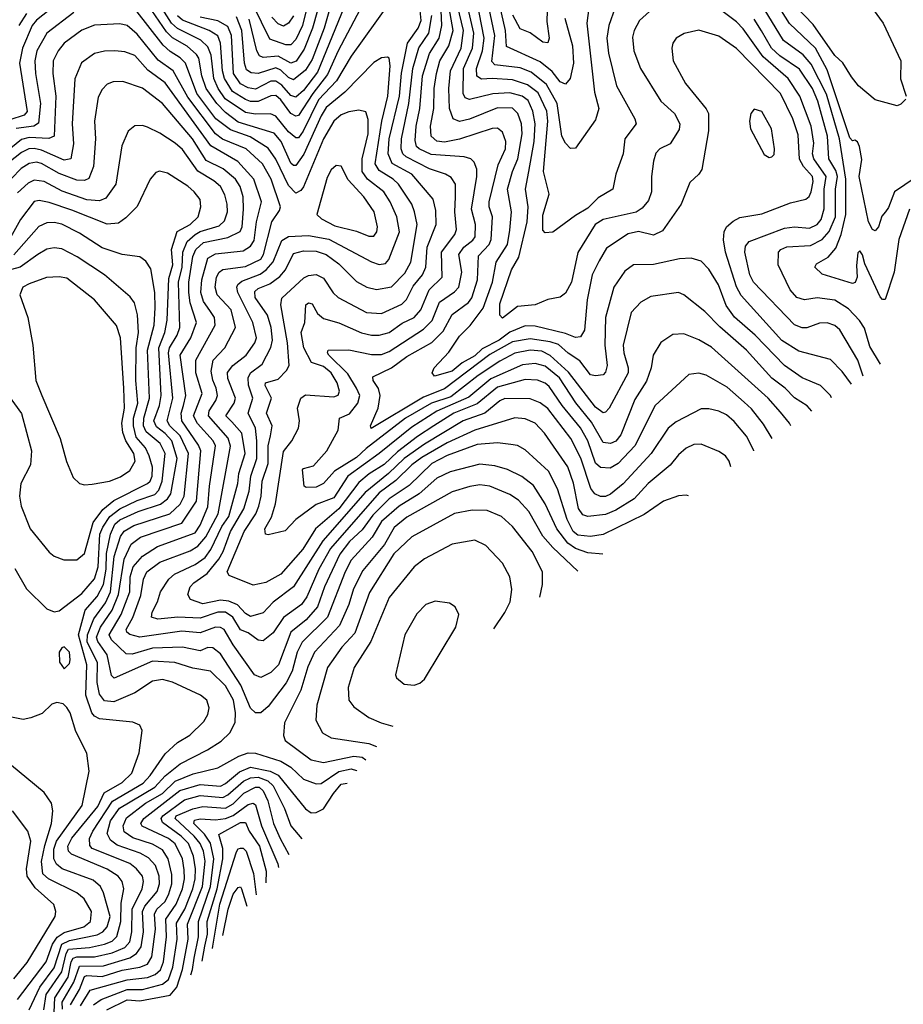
# Model space of a CAD drawing. Extents: x 1308313 to 1441400, y 959662 to 1036319.
# Tile 10 of 256: x 1347018 to 1350527, y 965167 to 969078. Entities that reach past the tile are written whole.
import ezdxf

# ---------------------------------------------------------------- set-up
doc = ezdxf.new("R2010")
doc.units = 0

msp = doc.modelspace()

# ---------------------------------------------------------------- linework, layer by layer
at = {"layer": '0CON10XD'}
for points in [[(1348265.1, 969345), (1348181.1, 969045), (1348148.2, 968961.8), (1348116.3, 968913.7), (1348095, 968905.2), (1348045, 968933.4), (1347985, 968928.6), (1347970.3, 968935), (1347960, 968955), (1347929.5, 969080.5)], [(1348305, 969320.3), (1348226.9, 969045), (1348179.5, 968920.5), (1348152.6, 968877.4), (1348105, 968838.9), (1348085, 968849), (1348055, 968878.4), (1348035, 968887.2), (1347965, 968864.5), (1347936.7, 968866.7), (1347918.7, 968878.7), (1347910.4, 968905), (1347899.7, 969035), (1347879.5, 969089.5)], [(1350164.7, 967522.9), (1350145, 967544.1), (1350095.7, 967575.7), (1350057.5, 967615), (1350005, 967653.8), (1349904.8, 967765), (1349798.2, 967858.2), (1349738.8, 967918.8), (1349655.2, 967985.2), (1349635, 967993.8), (1349525, 967978.9), (1349485, 967955.4), (1349445.9, 967915), (1349414.8, 967785), (1349416.8, 967755), (1349435.2, 967695), (1349434.4, 967675), (1349359.7, 967535), (1349345, 967518.9), (1349335, 967516.7), (1349305, 967539), (1349198.2, 967678.2), (1349124.2, 967744.2), (1349091.5, 967761.5), (1349045, 967765.4), (1348985, 967753.2), (1348925, 967721.7), (1348838.6, 967665), (1348730.3, 967579.7), (1348653, 967555), (1348550.8, 967495), (1348393.8, 967375), (1348355, 967338.8), (1348268.8, 967285), (1348224.5, 967235.5), (1348195, 967221.7), (1348155, 967220), (1348147.5, 967225), (1348140.5, 967289.5), (1348144.5, 967295.5), (1348185, 967305.9), (1348237.1, 967365), (1348282.3, 967447.7), (1348287.8, 967495), (1348327.6, 967512.4), (1348361.4, 967555), (1348369.2, 967585), (1348355.5, 967615), (1348320.8, 967670.8), (1348246, 967745), (1348240.4, 967755), (1348242.9, 967765), (1348325, 967767.3), (1348415, 967747.9), (1348455, 967748.6), (1348485, 967760.3), (1348621.7, 967848.3), (1348656.5, 967883.5), (1348685, 967955.8), (1348745, 967996.6), (1348761.5, 968015), (1348773.3, 968075), (1348762, 968145), (1348781.2, 968175), (1348818.2, 968201.8), (1348826.2, 968215), (1348828.6, 968265), (1348811.9, 968325), (1348834, 968455), (1348833.8, 968485), (1348822.9, 968512.9), (1348810, 968525), (1348783.5, 968533.5), (1348652.4, 968542.4), (1348604.8, 968565), (1348594.4, 968575), (1348588.1, 968598.1), (1348592, 968655), (1348607, 968725), (1348617.6, 968855), (1348645, 968943.4), (1348683.7, 969005), (1348694.4, 969055), (1348687, 969235)], [(1348329.7, 969185), (1348200.7, 968869.3), (1348145, 968796.6), (1348115, 968770.5), (1348095, 968777.4), (1348058.5, 968818.5), (1348035, 968834.6), (1348015, 968834.3), (1347955, 968802.9), (1347925, 968807.4), (1347895, 968823.4), (1347866.8, 968865), (1347858.9, 969015), (1347845, 969051.7), (1347805, 969074.4), (1347735, 969088.4)], [(1350575, 968450), (1350492.8, 968395), (1350468.5, 968331.5), (1350456.4, 968315), (1350442.7, 968297.3), (1350428.8, 968255), (1350415, 968240), (1350405, 968244.3), (1350389.1, 968275), (1350352.6, 968455), (1350362.4, 968522.4), (1350353.9, 968573.9), (1350345, 968592.5), (1350335, 968599.2), (1350325, 968597.5), (1350315, 968609.2), (1350225, 968879.5), (1350179.2, 968965), (1350075, 969063.4), (1350005, 969175.2)], [(1348485, 969143.5), (1348335, 968933.4), (1348276.7, 968835), (1348205, 968759.4), (1348143.9, 968635), (1348125, 968608.6), (1348115, 968609.1), (1348085, 968633), (1348035, 968695.2), (1348014.1, 968704.1), (1347955, 968703.1), (1347915, 968710.1), (1347834.4, 968764.4), (1347806, 968805), (1347788.7, 968845), (1347777.9, 968937.9), (1347765, 968971.1), (1347737.2, 968997.2), (1347645, 969043), (1347621.3, 969065), (1347567.7, 969147.7)], [(1348393.8, 969166.2), (1348282.2, 968955), (1348240, 968860), (1348181.8, 968785), (1348125, 968698.1), (1348115, 968694.8), (1348095, 968705.2), (1348055, 968760.4), (1348035, 968777.6), (1348015, 968775.2), (1347965, 968753.1), (1347935, 968753), (1347915, 968761.5), (1347863.6, 968793.6), (1347831.5, 968845), (1347823.3, 968875), (1347815.6, 968985.6), (1347804.4, 969014.4), (1347770.3, 969035), (1347665, 969075.8), (1347645, 969094)], [(1348157.9, 969125), (1348141.6, 969055), (1348115, 968999.7), (1348095, 968978.7), (1348075, 968978.1), (1348011.2, 969001.2), (1347945, 969136.3)], [(1350321.3, 967630), (1350285, 967680.9), (1350237.8, 967727.8), (1350112, 967762), (1350045, 967803.6), (1349882.8, 967982.8), (1349865, 968017.3), (1349820.6, 968155), (1349813.3, 968203.3), (1349816.2, 968235), (1349825.3, 968255), (1349851.9, 968278.1), (1349877.8, 968292.2), (1349965, 968307.3), (1350078.9, 968351.1), (1350140.8, 968365), (1350153.7, 968376.3), (1350161.6, 968395), (1350169.7, 968435), (1350166.8, 968455), (1350130.3, 968495), (1350114.6, 968524.6), (1350110.3, 968620.3), (1350088.4, 968685), (1350039.2, 968785), (1349865, 968964.1), (1349795, 969013.1), (1349715, 969036.8), (1349656.6, 969023.4), (1349625.4, 969004.6), (1349612.2, 968985), (1349608.5, 968965), (1349613.6, 968915), (1349662.1, 968825), (1349744.4, 968724.4), (1349754.1, 968705), (1349753.7, 968636.3), (1349726.7, 968483.3), (1349715, 968464.2), (1349679.1, 968430.9), (1349645.4, 968345), (1349570.5, 968239.5), (1349535, 968222.7), (1349475, 968237.1), (1349435, 968228.1), (1349348.9, 968171.1), (1349319.3, 968120.7), (1349291.7, 968065), (1349271.5, 967965), (1349261.1, 967845), (1349245, 967818.8), (1349225, 967815.3), (1349185, 967831.2), (1349065, 967861.2), (1349025, 967861.9), (1348965, 967837.1), (1348921.7, 967805), (1348855, 967771.2), (1348825, 967742.5), (1348774.9, 967715.1), (1348735, 967682.3), (1348665, 967661.5), (1348656.5, 967675), (1348664.6, 967695), (1348722.7, 967757.3), (1348765, 967821.3), (1348807.1, 967862.9), (1348858.3, 967931.7), (1348895.1, 968035), (1348910.7, 968115), (1348954.7, 968184.7), (1348965, 968242.5), (1348971.2, 968315), (1348955.9, 968405), (1348975.1, 968474.9), (1348996.6, 968525), (1349012.9, 968625), (1349010.8, 968665), (1348996.6, 968705), (1348975, 968726.4), (1348915, 968728.1), (1348805, 968683.2), (1348764, 968674), (1348740, 968685), (1348725.5, 968725.5), (1348721.7, 968805), (1348729.1, 968875), (1348771.2, 968965), (1348780.2, 969035), (1348757, 969135)], [(1349545.2, 969134.8), (1349479.2, 969075), (1349458.2, 969035), (1349451.7, 969008.3), (1349456.5, 968955), (1349483.9, 968883.9), (1349564.7, 968755), (1349618, 968705), (1349640.3, 968665), (1349637.7, 968642.3), (1349601.8, 968585), (1349560, 968565), (1349545, 968548), (1349535, 968516.7), (1349527.2, 968455), (1349527.5, 968395), (1349515, 968360.5), (1349490.8, 968329.2), (1349466.7, 968313.3), (1349335.2, 968284.8), (1349303.2, 968265), (1349235, 968152.9), (1349208.9, 968035), (1349185, 967991.9), (1349165, 967975.6), (1349115, 967966.9), (1349065, 967946.1), (1348995, 967938.4), (1348935, 967892.5), (1348924.2, 967904.2), (1348925, 967949.2), (1348971.2, 968085), (1349000.6, 968135), (1349033.7, 968275), (1349036.9, 968335), (1349026.8, 968405), (1349039.7, 968475), (1349061.1, 968595), (1349065.4, 968665), (1349055.8, 968715), (1349037.9, 968757.9), (1349013.2, 968775), (1348965, 968788.2), (1348896.4, 968783.6), (1348805, 968761.5), (1348787.5, 968767.5), (1348779.2, 968785), (1348780.7, 968885), (1348815.7, 968965), (1348821.4, 969025), (1348793.9, 969145)], [(1349383.5, 969126.5), (1349357.6, 969055), (1349350, 969005), (1349356.5, 968945), (1349387.9, 968815), (1349460.9, 968685), (1349466.5, 968665), (1349420.8, 968605), (1349415.3, 968545), (1349385.3, 968465), (1349373.5, 968405), (1349315, 968370.8), (1349275, 968329.2), (1349225, 968300), (1349135, 968233.5), (1349105, 968231.2), (1349095, 968242.5), (1349095, 968301.2), (1349120.7, 968385), (1349098.9, 968475), (1349115.1, 968675), (1349111.3, 968715), (1349077.7, 968787.7), (1349035, 968820.1), (1348975, 968839.7), (1348895, 968845.1), (1348851.6, 968841.6), (1348833.5, 968853.5), (1348831.7, 968885), (1348856.2, 968955), (1348863, 969005), (1348833.9, 969155)], [(1349281.4, 969145), (1349270.7, 969065), (1349300.4, 968790.4), (1349317.6, 968725), (1349305, 968680), (1349225, 968568), (1349206.1, 968566.1), (1349185, 968588), (1349171.6, 968615), (1349152.9, 968745), (1349110.4, 968820.4), (1349049.2, 968869.2), (1349005, 968887.2), (1348905, 968898.3), (1348892.6, 968912.6), (1348905.5, 969015.5), (1348876.4, 969155)], [(1349182.5, 969085), (1349213.8, 968975), (1349217.4, 968905), (1349204.7, 968845), (1349185, 968822.3), (1349165, 968831.6), (1349133, 968873), (1349085, 968911.3), (1348951.6, 968971.6), (1348947.2, 969035), (1348918.4, 969165)], [(1350367.8, 967661.8), (1350347.3, 967725), (1350275, 967846.2), (1350255, 967862.7), (1350225, 967874.1), (1350195, 967872.6), (1350144.2, 967854.2), (1350125, 967854.2), (1350095.8, 967865.8), (1349932.6, 968035), (1349918.4, 968065), (1349897.5, 968155), (1349901, 968179), (1349915, 968196.8), (1350055, 968250.6), (1350095, 968254.8), (1350155, 968249.4), (1350185, 968264.8), (1350200.8, 968285), (1350213.3, 968326.7), (1350213.3, 968405), (1350221.5, 968455), (1350171.8, 968525), (1350167.1, 968545), (1350172.2, 968587.8), (1350161.8, 968655), (1350116.2, 968775), (1350070.4, 968845), (1349970.8, 968930.8), (1349891.7, 969041.7), (1349865, 969069.6), (1349765, 969143.8)], [(1350551.7, 968325), (1350509.4, 968205), (1350490.8, 968075), (1350455, 967966.2), (1350445, 967966), (1350435, 967977.5), (1350375, 968108.1), (1350365, 968144.4), (1350355, 968160), (1350347.3, 968152.7), (1350341.3, 968101.3), (1350344.1, 968055), (1350335.9, 968034.1), (1350325, 968029.7), (1350205, 968066.9), (1350175.4, 968095), (1350182.1, 968107.9), (1350228.6, 968135), (1350259.2, 968170.8), (1350281, 968225), (1350299.2, 968305), (1350299.5, 968445), (1350274, 968605), (1350222.5, 968782.5), (1350161.8, 968901.8), (1350129.2, 968939.2), (1350052, 968995), (1349959.8, 969145)], [(1350383, 969153), (1350447.2, 969065), (1350518.2, 968915), (1350516.1, 968843.9), (1350538.9, 968775)], [(1347135, 969115.7), (1347085, 969076.6), (1347067, 969055), (1347028.3, 968965), (1347016.4, 968905), (1347046.9, 968713.1), (1347035, 968699), (1346978.9, 968681.1)], [(1347232.6, 969107.4), (1347125, 969025.3), (1347085.6, 968955), (1347078.5, 968915), (1347080, 968865), (1347101, 968745), (1347092.5, 968667.5), (1347074.3, 968655.7), (1347003.8, 968646.2)], [(1347045, 969103), (1347014.4, 969055)], [(1349841.8, 967302), (1349835.4, 967325), (1349820.6, 967345), (1349795, 967362.7), (1349725, 967391.8), (1349695, 967390), (1349665, 967375.4), (1349635, 967349.1), (1349601.8, 967308.2), (1349514.6, 967235.4), (1349458.6, 967175), (1349385, 967129.3), (1349345, 967112.8), (1349275, 967104.3), (1349255, 967111.1), (1349236.8, 967136.8), (1349217.6, 967237.6), (1349195, 967301.2), (1349102.4, 967435), (1349065.3, 967475), (1349025, 967493), (1348985, 967496.9), (1348825, 967447.7), (1348715, 967397.3), (1348615, 967339), (1348575, 967310.1), (1348511.8, 967248.2), (1348445, 967199), (1348252.7, 966977.3), (1348205.4, 966895), (1348157.9, 966785), (1348136.7, 966755), (1348065, 966702.8), (1348025, 966642.6), (1347985, 966610), (1347965, 966612.7), (1347925, 966642), (1347895, 966654.8), (1347864.5, 966705), (1347835, 966724.1), (1347805, 966724), (1347735, 966700.9), (1347645.4, 966704.6), (1347566.2, 966696.2), (1347541.1, 966705), (1347543.8, 966725), (1347565.2, 966765), (1347576.8, 966805), (1347610.3, 966855), (1347633.2, 966875), (1347715, 966914.5), (1347755, 966942.2), (1347776.7, 966973.3), (1347820.1, 967065), (1347848.4, 967105), (1347883.8, 967235), (1347887.7, 967275), (1347913.3, 967355), (1347899.5, 967435), (1347860.3, 967480.3), (1347836.3, 967505), (1347869, 967555), (1347875.1, 967575.1), (1347845, 967652.5), (1347843.4, 967676.6), (1347864.3, 967705), (1347917.7, 967745), (1347951.1, 967795), (1347957.9, 967815), (1347943.8, 967875), (1347884.2, 967995), (1347880, 968015), (1347884.1, 968025.9), (1347900.6, 968039.4), (1347972.3, 968067.7), (1347996.1, 968083.9), (1348024, 968116), (1348058.5, 968201.5), (1348085, 968216.6), (1348165, 968220.3), (1348246.2, 968206.2), (1348415, 968116.7), (1348445, 968106.3), (1348470.7, 968109.3), (1348484.6, 968125), (1348526.6, 968235), (1348515.6, 968295), (1348489.2, 968355), (1348464.2, 968395), (1348399, 968445), (1348377.7, 968475), (1348377.6, 968525), (1348402.5, 968625), (1348401.7, 968681.7), (1348392.5, 968712.5), (1348365, 968718.5), (1348325, 968712.4), (1348295, 968699.8), (1348265.7, 968675), (1348224.6, 968605), (1348145, 968413.6), (1348135, 968399.2), (1348115, 968389.2), (1348085, 968419.7), (1348035, 968523.7), (1348005, 968567.4), (1347932.8, 968612.8), (1347855, 968640.5), (1347797.4, 968685), (1347721.5, 968785), (1347676.6, 968905), (1347655, 968926.9), (1347615, 968951.5), (1347587.6, 968977.6), (1347475, 969121.7)], [(1349933.6, 967364.8), (1349933.3, 967366.7), (1349903.9, 967423.9), (1349855, 967482.3), (1349825, 967508.4), (1349795, 967522.9), (1349755, 967532.4), (1349725, 967532), (1349625, 967481.2), (1349592.8, 967455), (1349525.4, 967354.6), (1349415, 967234.7), (1349365, 967193.3), (1349345, 967184.1), (1349325, 967183.6), (1349302.5, 967195), (1349286, 967216), (1349246.8, 967336.8), (1349206.3, 967415), (1349115, 967533.3), (1349085, 967555.7), (1349045, 967571.5), (1348945, 967572.8), (1348925, 967563.9), (1348865, 967514.5), (1348779.5, 967485), (1348625, 967392.5), (1348544.8, 967335.2), (1348483.1, 967275), (1348389.6, 967200.4), (1348222.3, 967007.7), (1348105.6, 966825), (1348025, 966763.6), (1347985, 966721.8), (1347935, 966707.9), (1347915, 966718.9), (1347883.2, 966753.2), (1347848.5, 966768.5), (1347815, 966771.5), (1347745, 966757.2), (1347695.6, 966775), (1347685.8, 966795), (1347695.3, 966825), (1347708.9, 966841.1), (1347761.9, 966878.1), (1347808.5, 966935), (1347825.9, 966965), (1347855.4, 967045), (1347908.2, 967135), (1347929, 967205), (1347935.6, 967265), (1347960.3, 967335), (1347959.9, 967405), (1347953.8, 967455), (1347925.6, 967515), (1347944.3, 967575), (1347926.8, 967626.8), (1347924.8, 967655), (1347935.1, 967674.9), (1347980.2, 967709.8), (1348015, 967775.5), (1348022, 967805), (1348016.2, 967855), (1348001.7, 967905), (1347952.4, 967975), (1347952, 967998), (1347965, 968009.8), (1348010.9, 968029.1), (1348051.6, 968058.4), (1348073.8, 968085), (1348105, 968149.6), (1348145, 968160.5), (1348195, 968159.2), (1348235, 968145.2), (1348285, 968108.3), (1348355, 968038.4), (1348396.3, 968016.3), (1348435, 968006.2), (1348495, 968017.3), (1348548.1, 968071.9), (1348571.4, 968115), (1348596.3, 968265), (1348586.4, 968315), (1348575.1, 968345.1), (1348522.9, 968425), (1348501.6, 968445), (1348445, 968478.9), (1348429.4, 968505), (1348456.6, 968675), (1348480.2, 968775), (1348489, 968895), (1348485.2, 968925.2), (1348479.2, 968929.2), (1348455, 968926.2), (1348425, 968908.2), (1348309.2, 968790.8), (1348235, 968729), (1348215, 968696.7), (1348146.3, 968543.7), (1348115, 968499.5), (1348105, 968498.4), (1348095, 968508.1), (1348055.9, 968595), (1348028, 968628), (1347885, 968671.8), (1347835, 968709.7), (1347800.4, 968745), (1347758.1, 968805), (1347741.2, 968855), (1347729.3, 968925), (1347720.4, 968940.4), (1347682.6, 968972.6), (1347625, 969006.4), (1347600.3, 969030.3), (1347542.2, 969115)], [(1350006.3, 967414.5), (1349971.9, 967471.9), (1349925, 967532.2), (1349895, 967558.9), (1349827.8, 967617.8), (1349745, 967665.4), (1349715, 967673.8), (1349675, 967668.8), (1349541.8, 967545), (1349461.5, 967385), (1349395, 967314.8), (1349363.6, 967296.4), (1349325, 967299.4), (1349305, 967316.3), (1349274.1, 967405), (1349245, 967456.6), (1349172, 967545), (1349120.6, 967620.6), (1349104.6, 967634.6), (1349075, 967645.8), (1349025, 967648.8), (1348915, 967618.8), (1348835, 967552.2), (1348742.3, 967515), (1348662.3, 967465), (1348598, 967422), (1348518.7, 967361.3), (1348465, 967311.4), (1348406, 967274), (1348365, 967239.5), (1348284.9, 967135.1), (1348193.2, 967055), (1348142.9, 966975), (1348054.6, 966875), (1347995, 966841.8), (1347945, 966832.3), (1347849.8, 966869.8), (1347841.8, 966885), (1347910, 967045), (1347955.1, 967114.9), (1347967.6, 967145), (1347976.9, 967185), (1347980.4, 967245), (1348004.2, 967315), (1348004.7, 967385), (1348014, 967425), (1348020.7, 967465), (1347998.4, 967515), (1348018, 967575), (1347992.6, 967625), (1347993.6, 967635), (1348045, 967650.8), (1348078, 967685), (1348088.1, 967705), (1348081.5, 967795), (1348055.2, 967945), (1348058.7, 967971.3), (1348146.8, 968053.2), (1348165, 968062.3), (1348195, 968065.7), (1348225, 968052), (1348263.5, 967993.5), (1348282.3, 967975), (1348395, 967915.2), (1348455, 967911), (1348535, 967948.7), (1348553.8, 967966.2), (1348580.9, 968019.1), (1348618.1, 968065), (1348630.9, 968095), (1348636, 968175), (1348671.3, 968265), (1348670.1, 968320.1), (1348660.5, 968365), (1348575.2, 968465), (1348497.5, 968507.5), (1348481.8, 968545), (1348485.8, 968605), (1348526.1, 968773.9), (1348534.1, 968865.9), (1348557.6, 968985), (1348600.3, 969045), (1348612, 969075), (1348608.5, 969115)], [(1350241.6, 967575.4), (1350237.9, 967585), (1350198.2, 967625), (1350125, 967655.8), (1350054.9, 967704.9), (1349939.1, 967825), (1349856.9, 967896.9), (1349823.4, 967943.4), (1349793.3, 968025), (1349755, 968087.7), (1349725, 968119.6), (1349685, 968130.4), (1349637.8, 968127.8), (1349535, 968105.9), (1349455.5, 968104.5), (1349420.9, 968079.1), (1349378.1, 968015), (1349344.4, 967895), (1349342.1, 967785), (1349350.7, 967705), (1349345, 967677.5), (1349335, 967667.1), (1349305, 967662.8), (1349285, 967666.7), (1349242.9, 967722.9), (1349196.1, 967753.9), (1349157.7, 967787.7), (1349125, 967798.6), (1349045, 967810.7), (1348975, 967798.7), (1348885, 967748.1), (1348705, 967612.1), (1348621.2, 967578.8), (1348413.6, 967453.6), (1348410.8, 967465), (1348441.5, 967535), (1348449.3, 967585), (1348443.3, 967613.3), (1348422.1, 967645), (1348420.4, 967659.6), (1348495.1, 967694.9), (1348555, 967740.5), (1348655, 967795.6), (1348699.3, 967840.7), (1348735, 967907.2), (1348800.5, 967955), (1348813.4, 967973.4), (1348836.7, 968045), (1348840.5, 968139.5), (1348882.7, 968185), (1348891, 968205), (1348895.9, 968295), (1348882.7, 968335), (1348882.7, 968355), (1348918.2, 968501.8), (1348947, 968565), (1348949.3, 968595), (1348935, 968631.9), (1348915, 968647.2), (1348895, 968646.3), (1348765, 968603.6), (1348705, 968592.2), (1348675, 968595.6), (1348652.6, 968615), (1348649, 968655), (1348662.9, 968725), (1348664, 968805), (1348673, 968865), (1348687.1, 968915), (1348722.4, 968975), (1348739.1, 969035), (1348723.9, 969125)], [(1349112.9, 969115), (1349111.4, 969071.4), (1349121, 969005), (1349115, 968986.4), (1349095, 968988.8), (1349045, 969025.8), (1349005, 969041.4), (1348975.9, 969095.9)], [(1350537, 968763), (1350517.6, 968742.4), (1350503.4, 968736.6), (1350415, 968760), (1350348.9, 968815), (1350321.3, 968851.3), (1350287.1, 968907.1), (1350255.9, 968935.9), (1350169.1, 969059.1), (1350100.3, 969130.3)], [(1349674, 967187.2), (1349665, 967188.9), (1349635, 967186.4), (1349575, 967166), (1349497.9, 967112.1), (1349335, 967033.1), (1349284.8, 967025.2), (1349235, 967030.1), (1349216.6, 967045), (1349192.1, 967092.1), (1349153.7, 967215), (1349117.5, 967285), (1349025, 967369.6), (1348995, 967386.7), (1348968.8, 967391.2), (1348915, 967397.3), (1348835, 967390.2), (1348715, 967346.8), (1348655, 967314.8), (1348565, 967227.9), (1348484.8, 967175), (1348420.3, 967109.7), (1348378.2, 967051.8), (1348327.3, 967005), (1348289.9, 966955), (1348228.8, 966825), (1348201.1, 966745), (1348155, 966693.4), (1348094.7, 966645.3), (1348045.7, 966515), (1348015, 966485.4), (1347975, 966465.4), (1347950.4, 966475), (1347865, 966594.2), (1347829.5, 966655), (1347815, 966663.6), (1347795, 966665.5), (1347735, 966643), (1347661.3, 966648.7), (1347495, 966624.8), (1347455, 966635.8), (1347443.2, 966645), (1347440.9, 966655), (1347467, 966703), (1347499.5, 966790.5), (1347510.1, 966855), (1347523.3, 966885), (1347575, 966923.2), (1347695, 966968.6), (1347725, 966987), (1347756.7, 967023.3), (1347805.8, 967115), (1347854.6, 967384.6), (1347845.9, 967415.9), (1347767.9, 967505), (1347770.5, 967525), (1347797.1, 967565), (1347803, 967585), (1347798.7, 967615), (1347785, 967646.2), (1347778.5, 967681.5), (1347786.8, 967725), (1347832.5, 967775), (1347874.3, 967855), (1347858, 967925), (1347802, 967985), (1347794.5, 968015), (1347799.2, 968055), (1347810.5, 968075), (1347825, 968086), (1347915, 968097.6), (1347975, 968127.3), (1347986.3, 968145), (1348019.1, 968275), (1348050, 968320), (1348053.4, 968335), (1348016, 968445), (1347982, 968505), (1347916.8, 968565), (1347823.1, 968603.1), (1347795, 968625.2), (1347685, 968770), (1347627.7, 968875), (1347567.6, 968917.6), (1347485, 969021.4), (1347445, 969055.7), (1347415, 969061.6), (1347315, 969056.7), (1347265, 969036.4), (1347194.7, 968985), (1347170, 968955), (1347150.7, 968915), (1347149.4, 968865), (1347160.8, 968775), (1347155.3, 968615), (1347133.2, 968606.8), (1347055, 968610.8), (1347025, 968602.4), (1346982.3, 968567.7)], [(1350080, 967464.9), (1350075.5, 967475.5), (1350039, 967519), (1349990, 967575), (1349765, 967777.8), (1349715, 967806.6), (1349655, 967830.4), (1349612.4, 967827.6), (1349564.7, 967795.3), (1349533.9, 967745), (1349525.7, 967695), (1349507.4, 967642.6), (1349461, 967569), (1349405, 967429.6), (1349385.7, 967404.3), (1349365, 967394.2), (1349335, 967398.2), (1349288.7, 967478.7), (1349226.5, 967556.5), (1349161.9, 967655), (1349105, 967701.5), (1349065, 967712), (1349015, 967706.9), (1348888.8, 967651.2), (1348801.6, 967578.4), (1348675, 967523.3), (1348575, 967458.9), (1348445, 967354.2), (1348320.7, 967265), (1348265, 967178.3), (1348195, 967152.1), (1348115, 967092.4), (1348071.9, 967048.1), (1348005, 967031.5), (1347994.2, 967035), (1347990.9, 967055), (1348017.6, 967102.4), (1348034.3, 967155), (1348065, 967362.5), (1348098.2, 967405), (1348124.6, 967455.4), (1348128.8, 967485), (1348121.5, 967535), (1348135, 967574.3), (1348152.7, 967587.3), (1348265, 967580), (1348282.9, 967587.1), (1348287.8, 967602.2), (1348278.1, 967635), (1348254.5, 967675), (1348225, 967700), (1348176.9, 967716.9), (1348146.8, 967775), (1348135.2, 967835), (1348150, 967875), (1348154.8, 967945.2), (1348165, 967952.9), (1348179.5, 967949.5), (1348201.1, 967911.1), (1348225, 967891.2), (1348285, 967874.3), (1348375, 967834), (1348415, 967825.2), (1348445.2, 967825.2), (1348485, 967835.6), (1348537.3, 967872.7), (1348585, 967895.6), (1348610.6, 967925), (1348643.7, 968005), (1348695.2, 968055), (1348693.4, 968155), (1348745.7, 968225), (1348752.5, 968245), (1348745.5, 968315), (1348749.4, 968375), (1348749.4, 968425), (1348731.4, 968451.4), (1348709.4, 968465), (1348645, 968486.2), (1348553.1, 968533.1), (1348539.3, 968545), (1348532.8, 968565), (1348534.9, 968605), (1348562.9, 968745), (1348578.9, 968885), (1348603.3, 968966.7), (1348643.1, 969025), (1348654.1, 969095)], [(1348105, 969093.1), (1348085, 969063.9), (1348065, 969053), (1348045, 969061.9), (1348018.6, 969088.6)], [(1350437.3, 967709.3), (1350395, 967780.5), (1350373.3, 967853.3), (1350353.3, 967883.3), (1350309.1, 967929.1), (1350255, 967964), (1350185, 967973), (1350134.7, 967964.7), (1350104.4, 967975), (1350077.5, 968005), (1350030, 968105), (1350032, 968155), (1350040.6, 968165), (1350065, 968176.5), (1350159.1, 968180.9), (1350205, 968204.4), (1350233.5, 968236.5), (1350258.6, 968295), (1350258.7, 968405), (1350265.7, 968455), (1350258.9, 968478.9), (1350231.3, 968525), (1350225.9, 968615), (1350188.2, 968755), (1350166.2, 968805), (1350115, 968881.5), (1350036.5, 968935), (1350004.2, 968965), (1349964.2, 969034.2), (1349935, 969081)], [(1349334, 966954.7), (1349275, 966960), (1349225, 966977.6), (1349195, 966998.5), (1349151.4, 967055), (1349104.4, 967154.4), (1349057.9, 967227.9), (1349012.8, 967262.8), (1348955, 967291.7), (1348905.5, 967305.5), (1348845, 967312.9), (1348728.2, 967281.8), (1348675, 967257), (1348604.9, 967195.1), (1348524.5, 967145), (1348455.2, 967085), (1348418.1, 967021.9), (1348335, 966931.6), (1348310.9, 966885), (1348240.9, 966705), (1348140, 966605), (1348120, 966565), (1348099.4, 966490.6), (1348076.3, 966443.7), (1348005, 966349.3), (1347975, 966324.7), (1347955, 966324.7), (1347935, 966342.5), (1347896.4, 966435), (1347815, 966558.6), (1347785, 966583.3), (1347765, 966583.8), (1347735, 966570.7), (1347665, 966585.2), (1347545, 966581.2), (1347465, 966557.7), (1347441.1, 966558.9), (1347382.2, 966615), (1347373.4, 966635), (1347420.6, 966715), (1347455.4, 966804.6), (1347456.9, 966865), (1347468.6, 966905), (1347505, 966947.3), (1347564.9, 966985.1), (1347715, 967039.5), (1347735, 967070), (1347765, 967143.5), (1347771.2, 967225), (1347795.4, 967385), (1347786.2, 967405), (1347724.3, 967474.3), (1347708.6, 967505), (1347742.8, 967592.8), (1347717.6, 967675), (1347717.9, 967725), (1347794, 967865), (1347792.1, 967895), (1347773.4, 967923.4), (1347748.3, 967958.3), (1347736.7, 967995), (1347741.1, 968045), (1347765, 968131.2), (1347795, 968148.7), (1347905, 968160.2), (1347935, 968178.1), (1347948.8, 968201.2), (1347958.6, 968275), (1347978.6, 968355), (1347948, 968445), (1347884.5, 968514.5), (1347777.4, 968577.4), (1347595, 968828), (1347527.2, 968877.2), (1347475, 968935.8), (1347435, 968950), (1347395.3, 968954.7), (1347355, 968953.7), (1347315, 968943.4), (1347262.7, 968907.3), (1347237.3, 968842.7), (1347225.7, 968665), (1347231.7, 968585), (1347221.3, 968525), (1347195, 968520.7), (1347105, 968559.5), (1347075, 968566.9), (1347053.9, 968565), (1347025, 968550.3), (1346975, 968511.4)], [(1347187.5, 965147.5), (1347186.8, 965175), (1347233, 965255), (1347255, 965318.5), (1347350, 965320), (1347455, 965351.3), (1347481.5, 965368.5), (1347500.6, 965395), (1347509.9, 965455), (1347505.3, 965535), (1347515, 965556.2), (1347564.3, 965615), (1347573, 965645), (1347571.5, 965675), (1347557.7, 965717.7), (1347528.9, 965748.9), (1347496.8, 965766.8), (1347405, 965798.4), (1347378, 965818), (1347364.9, 965845), (1347377.8, 965895), (1347413.6, 965946.4), (1347555, 966029.6), (1347595.5, 966074.5), (1347655, 966121.3), (1347763.1, 966176.9), (1347817.5, 966212.5), (1347852.5, 966245), (1347873.8, 966286.2), (1347875.2, 966324.8), (1347866.4, 966375), (1347835, 966432.3), (1347775, 966490.5), (1347705, 966502.4), (1347634.3, 966524.3), (1347545, 966529.3), (1347392.6, 966462.6), (1347382.8, 966472.8), (1347365.4, 966555), (1347327.8, 966607.8), (1347323.1, 966625), (1347339.3, 966665), (1347385, 966732.3), (1347410.6, 966795), (1347432.1, 966935), (1347460.2, 966995), (1347497.8, 967022.2), (1347661.5, 967078.5), (1347719.6, 967165), (1347737, 967365), (1347727.8, 967387.8), (1347661.9, 967485), (1347659.3, 967515), (1347669, 967545), (1347677.5, 967585), (1347654.5, 967745), (1347697.4, 967815), (1347720, 967875), (1347695, 967953.5), (1347689.7, 967995), (1347689.3, 968035), (1347705, 968137.3), (1347717, 968165), (1347747.5, 968192.5), (1347845, 968212.8), (1347893.1, 968236.9), (1347900.8, 968255), (1347907, 968325), (1347905.2, 968375), (1347893.4, 968415), (1347875.3, 968445.3), (1347825.9, 968485.9), (1347759, 968519), (1347703.9, 968605), (1347585, 968744.8), (1347505, 968805.9), (1347427.3, 968832.7), (1347388.8, 968831.2), (1347365, 968821.5), (1347345, 968801.4), (1347330.1, 968769.9), (1347314.8, 968675.2), (1347319.3, 968605), (1347310.7, 968495), (1347292.4, 968447.6), (1347275, 968439.2), (1347245, 968441.4), (1347175, 968467.5), (1347105, 968507.2), (1347085, 968511.8), (1347055, 968507.4), (1347023.5, 968486.5), (1346985, 968446.9)], [(1349995, 968531.2), (1350005, 968533.3), (1350015, 968542.5), (1350015.7, 968565), (1350004.4, 968645), (1349965, 968713.8), (1349935, 968723.3), (1349921.2, 968705), (1349916.2, 968675), (1349920, 968645), (1349975, 968543.3), (1349995, 968531.2)], [(1347153.6, 965106.4), (1347157.3, 965192.7), (1347209.8, 965275), (1347221.8, 965335), (1347230.1, 965349.9), (1347245, 965355.8), (1347315, 965355.5), (1347385, 965371.3), (1347435, 965391.9), (1347455, 965414.7), (1347463.1, 965455), (1347465.1, 965545), (1347503.8, 965625), (1347509.1, 965655), (1347505.6, 965675), (1347482.2, 965705), (1347455, 965725.4), (1347305.9, 965785), (1347297, 965797), (1347295.5, 965825), (1347308, 965855), (1347385.8, 965974.2), (1347508, 966045), (1347535.5, 966075), (1347595, 966161.1), (1347645, 966207.2), (1347694, 966236), (1347749.5, 966290.5), (1347765, 966318), (1347770.4, 966345), (1347761.5, 966375), (1347735.6, 966395), (1347625, 966446.2), (1347585, 966457.5), (1347545, 966450), (1347475.4, 966404.6), (1347391.5, 966368.5), (1347355, 966372.7), (1347335, 966399.2), (1347325.6, 966445), (1347326.5, 966525), (1347286.1, 966605), (1347286.8, 966635), (1347311.9, 966698.1), (1347358.6, 966761.4), (1347379.1, 966805), (1347393.2, 966945), (1347418.3, 967025), (1347433.3, 967046.7), (1347470.8, 967069.2), (1347614.5, 967115.5), (1347655, 967153.6), (1347671.4, 967185), (1347688.8, 967355), (1347654.5, 967425), (1347613.8, 967465), (1347603.9, 967485), (1347626.3, 967575), (1347608.2, 967755), (1347612.3, 967775), (1347643.8, 967825), (1347653.4, 967855), (1347648.1, 968035), (1347663, 968095), (1347665.1, 968155), (1347683.5, 968196.5), (1347715, 968224.3), (1347735, 968236.3), (1347810.1, 968259.9), (1347830.8, 968279.2), (1347843.6, 968315), (1347842.1, 968345), (1347833.1, 968383.1), (1347814.8, 968415), (1347788.7, 968438.7), (1347725.9, 968475.9), (1347665, 968562.9), (1347635, 968587.7), (1347575, 968627.2), (1347525, 968650.9), (1347505, 968657.5), (1347475, 968656.5), (1347448.1, 968635), (1347422.8, 968577.2), (1347399.5, 968425), (1347360.4, 968369.6), (1347335, 968359.1), (1347285, 968363), (1347187, 968397), (1347115, 968435.9), (1347075, 968440.2), (1347051.7, 968428.3), (1347009.7, 968390.3)], [(1347113.3, 965145), (1347123.5, 965205), (1347184.7, 965295), (1347202, 965368), (1347212.1, 965385), (1347295, 965392.7), (1347355, 965406), (1347385, 965417.1), (1347403.8, 965436.2), (1347420, 965495), (1347421.4, 965568.6), (1347431, 965625), (1347424.3, 965655), (1347408.8, 965675), (1347365, 965703.8), (1347223.4, 965763.4), (1347211.7, 965775), (1347209.2, 965795), (1347225, 965827.2), (1347327.8, 965952.2), (1347353.9, 966006.1), (1347425, 966047.1), (1347462.7, 966085), (1347491.8, 966165), (1347504.3, 966254.3), (1347495.5, 966275.5), (1347467.2, 966287.2), (1347335, 966300.7), (1347315, 966311.4), (1347304.9, 966324.9), (1347281, 966395), (1347284.5, 966515), (1347251.6, 966635), (1347277.4, 966732.6), (1347325, 966786.8), (1347350.4, 966835), (1347360.9, 966895), (1347362.4, 966957.6), (1347378.2, 967035), (1347395, 967073.9), (1347415, 967091.6), (1347488.9, 967125), (1347576.8, 967153.2), (1347605.4, 967174.6), (1347618.7, 967195), (1347643.5, 967335), (1347622.4, 967405), (1347595, 967434.7), (1347560.5, 967460.5), (1347551.1, 967485), (1347573.3, 967545), (1347579.8, 967585), (1347570, 967775), (1347593.9, 967835), (1347604.1, 967885), (1347609.8, 968050.2), (1347626.2, 968105), (1347621, 968165), (1347643.5, 968236.5), (1347694.7, 968265), (1347726.7, 968295), (1347737.7, 968335), (1347734, 968364), (1347711.2, 968395), (1347685, 968416.7), (1347605, 968468.5), (1347573.6, 968476.4), (1347558.9, 968471.1), (1347535.6, 968445), (1347484.3, 968335.7), (1347439.5, 968290.5), (1347409.6, 968270.4), (1347365, 968265.7), (1347225, 968321.1), (1347135, 968351.8), (1347095, 968359.5), (1347075, 968355.8), (1347020.7, 968285), (1346975, 968201.2)], [(1348405, 968218.6), (1348425, 968218.8), (1348436.5, 968235), (1348438.8, 968255), (1348425.2, 968315.2), (1348384.7, 968375), (1348321.8, 968441.8), (1348295, 968496.2), (1348275, 968499.4), (1348255, 968481.9), (1348239.1, 968450.9), (1348198.2, 968305), (1348216.6, 968286.6), (1348269.8, 968259.8), (1348355, 968238.7), (1348405, 968218.6)], [(1347155, 966725.6), (1347175, 966730), (1347265, 966798.5), (1347315, 966856.6), (1347329.6, 966905), (1347335.9, 967035), (1347347.4, 967062.6), (1347376, 967104), (1347415.4, 967134.6), (1347485, 967168.3), (1347555, 967192), (1347570.5, 967209.5), (1347583, 967245), (1347595, 967355.4), (1347575.2, 967395), (1347520.7, 967440.7), (1347509, 967465), (1347511, 967495), (1347533.3, 967575), (1347525.7, 967765), (1347551.7, 967865), (1347556.5, 967933.5), (1347554.5, 967995), (1347538.2, 968088.3), (1347519.4, 968119.4), (1347495, 968135.5), (1347425, 968145.9), (1347345, 968171.9), (1347255, 968230.2), (1347185, 968266.1), (1347155, 968272.5), (1347125, 968271), (1347093.4, 968256.5), (1346995, 968143.9)], [(1347245, 966931.8), (1347275, 966956.9), (1347309.4, 967080.6), (1347347.5, 967132.5), (1347391.4, 967168.6), (1347525, 967235.5), (1347536.1, 967245), (1347543.5, 967265), (1347545, 967300), (1347532.5, 967345), (1347517.6, 967377.6), (1347480.2, 967420.2), (1347469.5, 967465), (1347470.4, 967495), (1347487, 967555), (1347478.7, 967645), (1347480.5, 967775), (1347490, 967835), (1347486, 967906), (1347473.9, 967953.9), (1347456.9, 967976.9), (1347354.4, 968064.4), (1347246.1, 968136.1), (1347185, 968168.2), (1347155, 968172.4), (1347125, 968166.6), (1347089.6, 968145), (1347020.3, 968095), (1346965, 968081.2)], [(1347275, 967230.6), (1347305, 967233.5), (1347375, 967244.7), (1347418.5, 967261.5), (1347455, 967287.7), (1347476.9, 967325), (1347471.2, 967355), (1347438.8, 967405), (1347428, 967438), (1347424.1, 967475), (1347434.1, 967535), (1347431.3, 967615), (1347418.3, 967815), (1347402.8, 967862.8), (1347315.4, 967965), (1347205, 968051.2), (1347175, 968057.1), (1347123.9, 968053.9), (1347055, 968029.5), (1347030.8, 968015), (1347018.2, 967985), (1347049.5, 967895), (1347070.3, 967785), (1347082.2, 967645), (1347105.9, 967585), (1347178.7, 967415), (1347203.4, 967323.4), (1347229.7, 967259.7), (1347255.5, 967235.5), (1347275, 967230.6)], [(1346952.1, 967615), (1347025, 967514.4), (1347065.3, 967365.3), (1347060.8, 967309.2), (1347022.7, 967235), (1347017.5, 967185), (1347023.8, 967145), (1347059.5, 967055), (1347135, 966963.3), (1347155, 966947.5), (1347193, 966933), (1347245, 966931.8)], [(1349234.8, 966886.9), (1349135, 966980.8), (1349095.8, 967025.8), (1349040.2, 967125), (1348999.3, 967169.3), (1348965, 967191.6), (1348885, 967224.8), (1348845, 967230.2), (1348806.3, 967223.7), (1348735, 967202.5), (1348555, 967102.1), (1348505, 967061.2), (1348466.2, 966993.8), (1348380.2, 966889.8), (1348343.3, 966816.7), (1348325.4, 966755), (1348288, 966672), (1348188.4, 966565), (1348162.5, 966507.5), (1348134.8, 966415), (1348069.2, 966285), (1348066.1, 966235), (1348072.5, 966215), (1348175, 966137.9), (1348225, 966127.4), (1348345, 966152.4), (1348378.2, 966148.2), (1348392.4, 966137.6)], [(1349084.2, 966783.9), (1349094.7, 966835), (1349094, 966885), (1349053.2, 966965), (1348975.3, 967065), (1348931.5, 967105), (1348875, 967128.9), (1348815, 967129.8), (1348745, 967115.8), (1348575, 967023.5), (1348503.9, 966956.1), (1348406.9, 966803.1), (1348348.4, 966641.6), (1348296.7, 966585), (1348240.7, 966505), (1348198.4, 966355), (1348193.5, 966295), (1348220, 966245), (1348254.8, 966224.8), (1348405, 966202.4), (1348434.9, 966190.7)], [(1348901.2, 966658.7), (1348945, 966722.9), (1348966, 966765), (1348972.7, 966815), (1348964.5, 966865), (1348935, 966919.4), (1348868.9, 966988.9), (1348825, 967010), (1348735, 966994.7), (1348625, 966936.6), (1348585, 966904.6), (1348485, 966782.7), (1348412.5, 966607.5), (1348346, 966504), (1348321.8, 966425), (1348325.3, 966375.3), (1348345, 966348.9), (1348405, 966306.1), (1348454, 966285), (1348500, 966272)], [(1346998, 966898), (1347045, 966816.7), (1347125, 966738.1), (1347155, 966725.6)], [(1348585, 966434.4), (1348607.6, 966442.4), (1348625, 966458.8), (1348749.7, 966665), (1348761.5, 966715), (1348747.1, 966745), (1348725, 966760), (1348668.3, 966768.3), (1348630.8, 966755), (1348595, 966717.5), (1348547.8, 966635), (1348510.8, 966475), (1348515, 966463.8), (1348545, 966438), (1348585, 966434.4)], [(1347195, 966500), (1347215, 966520), (1347218.5, 966535), (1347215, 966566.2), (1347195, 966586.7), (1347185, 966582.5), (1347174, 966565), (1347176.1, 966526.1), (1347195, 966500)], [(1347056, 965145), (1347097.7, 965235), (1347155, 965311.9), (1347185.1, 965404.9), (1347215, 965420.2), (1347325, 965442.9), (1347348.4, 965455), (1347365.7, 965474.3), (1347376.6, 965515), (1347350.7, 965609.3), (1347338.4, 965635), (1347309.8, 965659.8), (1347186.6, 965705), (1347163.3, 965723.3), (1347153.7, 965745), (1347152.9, 965782.9), (1347164.4, 965815), (1347266.2, 965956.2), (1347293.2, 966093.2), (1347284.1, 966164.1), (1347240.6, 966250.6), (1347217.8, 966325), (1347205, 966346.2), (1347190.8, 966360.8), (1347165, 966366.2), (1347145, 966358.8), (1347107.6, 966322.4), (1347062.5, 966305), (1347031.4, 966298.6), (1346985, 966307.8)], [(1347219.7, 965165), (1347255.1, 965224.9), (1347275, 965276.5), (1347285, 965280.6), (1347345, 965276.5), (1347425, 965301.6), (1347495, 965314.1), (1347525, 965326.4), (1347542.9, 965355), (1347557.5, 965465), (1347552.9, 965525), (1347562.8, 965545), (1347595.1, 965575), (1347610.6, 965605), (1347621.7, 965645), (1347622.7, 965682.7), (1347607.4, 965745), (1347585, 965779.6), (1347545, 965803.1), (1347467.5, 965827.5), (1347432.4, 965852.4), (1347428.4, 965875), (1347442.2, 965907.8), (1347517.2, 965965), (1347585, 966004.4), (1347635, 966052.4), (1347707.3, 966082.7), (1347805, 966106.2), (1347887.6, 966152.4), (1347925, 966165.6), (1347955, 966164.1), (1348055, 966132.8), (1348095, 966108.4), (1348145, 966060.5), (1348195, 966042.3), (1348215, 966043.8), (1348285, 966091.3), (1348335, 966101.6), (1348355.7, 966095.7), (1348357.5, 966094)], [(1347009.1, 965185), (1347122.3, 965335), (1347148.4, 965405), (1347167.1, 965432.9), (1347195, 965451.9), (1347272.3, 965475), (1347298.6, 965495), (1347302.5, 965535), (1347274, 965585), (1347245, 965608.8), (1347132.8, 965665), (1347109.6, 965685), (1347103.8, 965733.8), (1347117.1, 965797.1), (1347144.7, 965884.7), (1347149.7, 965935), (1347143.8, 965965), (1347115, 966008.1), (1346947.4, 966147.4)], [(1347259, 965161), (1347297.7, 965222.3), (1347445, 965263.3), (1347525, 965272.4), (1347555.7, 965285), (1347576.5, 965303.5), (1347588.3, 965335), (1347600.4, 965435), (1347598.3, 965505), (1347639.8, 965565), (1347664.4, 965625), (1347672.7, 965665), (1347670.9, 965700.9), (1347663.8, 965745), (1347635, 965804.4), (1347608.4, 965825), (1347503.7, 965873.7), (1347498.8, 965885), (1347511, 965905), (1347654.3, 966015.7), (1347735, 966039.7), (1347815, 966033.2), (1347835, 966043.2), (1347890.2, 966089.8), (1347935, 966108.3), (1348013.1, 966093.1), (1348045, 966077), (1348152.9, 965942.9), (1348175, 965927.4), (1348195, 965928.4), (1348225, 965943.8), (1348264.6, 966004.6), (1348295, 966041.7), (1348317.8, 966044.6)], [(1347310.4, 965165), (1347341.8, 965185), (1347445, 965224.9), (1347505, 965225.5), (1347585, 965246.8), (1347608.2, 965265), (1347626.4, 965313.6), (1347643.2, 965425), (1347640.6, 965489.4), (1347673.4, 965545), (1347705.1, 965625), (1347714.9, 965665.1), (1347715.5, 965705), (1347708.6, 965755), (1347688, 965805), (1347659.6, 965835), (1347585, 965889.4), (1347580, 965905), (1347586.1, 965915), (1347671.7, 965978.3), (1347735, 965996.6), (1347825, 965988.8), (1347845, 965998.2), (1347907.1, 966052.9), (1347935, 966066.3), (1347965, 966068.7), (1348002.9, 966055), (1348024.9, 966035), (1348069.5, 965945), (1348095.2, 965875), (1348137.9, 965823.8)], [(1347364.2, 965145), (1347445, 965183.7), (1347495, 965181), (1347615, 965202.4), (1347642.5, 965235), (1347664.6, 965304.6), (1347687.2, 965425), (1347684.9, 965485), (1347744.1, 965635), (1347754.5, 965735), (1347747.6, 965775), (1347734.9, 965805), (1347711.2, 965835), (1347635, 965904.8), (1347639.5, 965915), (1347705, 965943.7), (1347745, 965952.7), (1347835, 965946), (1347865, 965963.6), (1347908.5, 966005), (1347955, 966029.6), (1347968.8, 966028.8), (1347984.4, 966014.4), (1348003.1, 965975), (1348026, 965885), (1348051.8, 965825), (1348087.3, 965761.8)], [(1346995, 965267.6), (1347047.3, 965332.7), (1347158.2, 965515), (1347161.5, 965535), (1347153.4, 965563.4), (1347079.6, 965629.6), (1347047.1, 965675), (1347044.5, 965705), (1347061.9, 965815), (1347050.6, 965855), (1346989.6, 965935)], [(1347697.3, 965283.1), (1347704, 965305), (1347710.7, 965349.3), (1347727.9, 965435), (1347727.5, 965495), (1347775.2, 965635), (1347789.3, 965745), (1347776.1, 965806.1), (1347752.3, 965842.3), (1347709.2, 965885), (1347712.5, 965897.5), (1347735, 965902.9), (1347795, 965899.7), (1347835, 965904.7), (1347865, 965916.8), (1347925, 965960.4), (1347945, 965965.5), (1347955, 965959.2), (1347978.1, 965875), (1348043.2, 965725), (1348045.6, 965710.5)], [(1347742.4, 965338.5), (1347752.8, 965397.2), (1347763.8, 965445), (1347761.9, 965495), (1347801.9, 965625), (1347824.7, 965745), (1347824.3, 965785), (1347808.9, 965841.1), (1347895, 965888.3), (1347915, 965889.3), (1347929.5, 965855), (1347970.6, 965795), (1347996.5, 965695), (1347995.8, 965649.4)], [(1347783, 965388.2), (1347785, 965398.1), (1347812.7, 965565), (1347878.3, 965771.7), (1347885, 965783.8), (1347895, 965787.3), (1347905, 965786.5), (1347917.6, 965775), (1347946.4, 965686.4), (1347956.8, 965601.6)], [(1347824.7, 965439.4), (1347845.2, 965544.8), (1347865, 965604.6), (1347885, 965631.2), (1347895, 965633.6), (1347899.1, 965625), (1347920.6, 965557.1)]]:
    msp.add_lwpolyline(points, dxfattribs=at)

doc.saveas('drawing.dxf')
